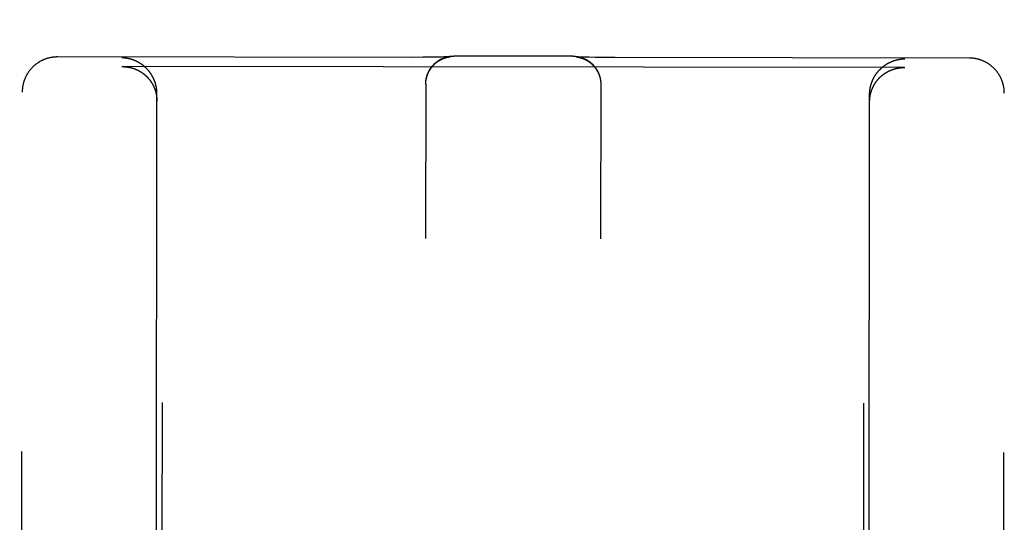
# Model space of a CAD drawing. Header units: inches. Extents: x 0 to 286, y 0 to 185.
# Tile 10 of 72: x 107.546 to 108.423, y 54.099 to 54.547. Entities that reach past the tile are written whole.
import ezdxf

# ---------------------------------------------------------------- set-up
doc = ezdxf.new("R2010")
doc.units = ezdxf.units.IN
doc.header["$LTSCALE"] = 15.75
doc.header["$MEASUREMENT"] = 0
doc.linetypes.add('HIDDEN', pattern=[0.2, 0.1, -0.1])
doc.layers.add('02___PRT_ALL_AXES', color=7, linetype='CONTINUOUS')
doc.layers.add('DEFAULT_2', color=8, linetype='HIDDEN')

msp = doc.modelspace()

# ---------------------------------------------------------------- linework, layer by layer
at = {"layer": '02___PRT_ALL_AXES', "color": 8, "linetype": 'HIDDEN'}
for p, q in [((107.71752, 92.00572), (107.67173, 53.50575)), ((108.34252, 92.00498), (108.29673, 53.50501))]:
    msp.add_line(p, q, dxfattribs=at)
at = {"layer": 'DEFAULT_2', "color": 8, "linetype": 'HIDDEN'}
for p, q in [((107.89453, 54.51327), (107.57918, 54.51361)), ((107.90483, 54.51332), (107.89453, 54.51327)), ((107.91254, 54.5134), (107.90483, 54.51332)), ((107.91792, 54.51348), (107.91254, 54.5134)), ((107.92138, 54.51354), (107.91792, 54.51348)), ((107.9237, 54.5136), (107.92138, 54.51354)), ((107.92536, 54.51365), (107.9237, 54.5136)), ((107.92663, 54.51369), (107.92536, 54.51365)), ((107.92743, 54.51372), (107.92663, 54.51369)), ((107.92686, 54.51342), (107.92705, 54.51346)), ((107.92705, 54.51346), (107.92723, 54.5135)), ((107.92723, 54.5135), (107.92741, 54.51354)), ((107.92741, 54.51354), (107.92757, 54.51357)), ((107.92805, 54.51374), (107.92743, 54.51372)), ((107.92757, 54.51357), (107.92773, 54.5136)), ((107.92773, 54.5136), (107.92787, 54.51362)), ((107.92787, 54.51362), (107.92801, 54.51365)), ((107.92801, 54.51365), (107.92815, 54.51367)), ((107.92843, 54.51376), (107.92805, 54.51374)), ((107.92815, 54.51367), (107.92827, 54.51369)), ((107.92827, 54.51369), (107.92839, 54.51371)), ((107.92839, 54.51371), (107.92851, 54.51372)), ((107.92874, 54.51378), (107.92843, 54.51376)), ((107.92851, 54.51372), (107.92862, 54.51374)), ((107.92862, 54.51374), (107.92872, 54.51375)), ((107.92872, 54.51375), (107.92882, 54.51376)), ((107.92897, 54.51379), (107.92874, 54.51378)), ((107.92882, 54.51376), (107.92891, 54.51377)), ((107.92891, 54.51377), (107.92899, 54.51378)), ((107.9291, 54.5138), (107.92897, 54.51379)), ((107.92899, 54.51378), (107.92906, 54.51379)), ((107.92919, 54.51381), (107.9291, 54.5138)), ((107.92917, 54.5138), (107.9292, 54.51381)), ((107.92925, 54.51381), (107.92919, 54.51381)), ((107.92922, 54.51381), (107.92923, 54.51381)), ((107.92926, 54.51381), (107.92926, 54.51381)), ((107.92927, 54.51381), (107.92926, 54.51381)), ((108.03843, 54.51432), (107.93231, 54.51444)), ((108.04161, 54.51368), (108.0416, 54.51368)), ((108.0416, 54.51368), (108.0416, 54.51368)), ((108.04162, 54.51368), (108.04163, 54.51368)), ((108.04166, 54.51367), (108.04164, 54.51368)), ((108.04165, 54.51367), (108.04167, 54.51367)), ((108.04175, 54.51367), (108.04168, 54.51367)), ((108.0417, 54.51367), (108.04176, 54.51366)), ((108.04188, 54.51366), (108.04175, 54.51367)), ((108.04176, 54.51366), (108.04182, 54.51366)), ((108.04182, 54.51366), (108.0419, 54.51365)), ((108.04207, 54.51365), (108.04188, 54.51366)), ((108.0419, 54.51365), (108.04199, 54.51364)), ((108.04199, 54.51364), (108.04208, 54.51362)), ((108.04241, 54.51363), (108.04207, 54.51365)), ((108.04208, 54.51362), (108.04218, 54.51361)), ((108.04218, 54.51361), (108.04228, 54.5136)), ((108.04228, 54.5136), (108.04239, 54.51358)), ((108.04239, 54.51358), (108.04251, 54.51356)), ((108.04287, 54.51361), (108.04241, 54.51363)), ((108.04251, 54.51356), (108.04263, 54.51354)), ((108.04263, 54.51354), (108.04276, 54.51352)), ((108.04276, 54.51352), (108.0429, 54.5135)), ((108.04348, 54.51358), (108.04287, 54.51361)), ((108.0429, 54.5135), (108.04304, 54.51348)), ((108.04304, 54.51348), (108.04319, 54.51345)), ((108.04319, 54.51345), (108.04335, 54.51342)), ((108.04335, 54.51342), (108.04352, 54.51339)), ((108.04426, 54.51355), (108.04348, 54.51358)), ((108.04352, 54.51339), (108.04369, 54.51335)), ((108.04369, 54.51335), (108.04388, 54.51331)), ((108.04544, 54.5135), (108.04426, 54.51355)), ((108.04711, 54.51345), (108.04544, 54.5135)), ((108.04942, 54.51339), (108.04711, 54.51345)), ((108.05288, 54.51332), (108.04942, 54.51339)), ((108.05826, 54.51323), (108.05288, 54.51332)), ((108.06598, 54.51313), (108.05826, 54.51323)), ((108.0763, 54.51305), (108.06598, 54.51313)), ((108.39168, 54.51265), (108.0763, 54.51305)), ((107.63667, 54.50501), (107.63722, 54.50501)), ((108.33363, 54.50418), (107.63722, 54.50501)), ((108.33363, 54.50418), (108.33417, 54.50418)), ((107.9074, 54.48947), (107.90724, 54.3517)), ((107.9074, 54.48911), (107.90741, 54.48984)), ((107.90741, 54.48982), (107.90743, 54.49059)), ((107.90741, 54.48945), (107.90741, 54.49022)), ((107.90743, 54.4902), (107.90745, 54.49096)), ((108.0634, 54.48929), (108.06324, 54.35151)), ((108.06334, 54.49113), (108.06336, 54.49039)), ((108.06336, 54.49076), (108.06338, 54.49001)), ((108.06338, 54.49039), (108.06339, 54.48964)), ((108.06339, 54.49003), (108.0634, 54.48927)), ((108.0634, 54.48966), (108.0634, 54.48892)), ((107.54564, 52.58704), (107.54789, 54.48231)), ((107.66673, 53.50581), (107.66789, 54.48099)), ((108.30173, 53.50505), (108.30289, 54.48023)), ((108.42064, 52.586), (108.42289, 54.48127))]:
    msp.add_line(p, q, dxfattribs=at)
for points in [[(107.57918, 54.51361), (107.57885, 54.51361), (107.57849, 54.51361), (107.57813, 54.5136), (107.57776, 54.51358), (107.5774, 54.51357), (107.57704, 54.51354), (107.57668, 54.51352), (107.57631, 54.51349), (107.57594, 54.51345), (107.57557, 54.51341), (107.5752, 54.51336), (107.57483, 54.51331), (107.57446, 54.51326), (107.57408, 54.5132), (107.5737, 54.51314), (107.57332, 54.51307), (107.57294, 54.51299), (107.57255, 54.51291), (107.57216, 54.51282), (107.57176, 54.51273), (107.57136, 54.51263), (107.57095, 54.51252), (107.57055, 54.5124), (107.57014, 54.51228), (107.56972, 54.51216), (107.56931, 54.51202), (107.5689, 54.51188), (107.56848, 54.51173), (107.56807, 54.51158), (107.56766, 54.51142), (107.56725, 54.51126), (107.56684, 54.51108), (107.56644, 54.51091), (107.56604, 54.51073), (107.56564, 54.51054), (107.56524, 54.51034), (107.56485, 54.51014), (107.56446, 54.50994), (107.56407, 54.50973), (107.56369, 54.50951), (107.56331, 54.50929), (107.56293, 54.50907), (107.56256, 54.50883), (107.56218, 54.5086), (107.56181, 54.50835), (107.56145, 54.50811), (107.56109, 54.50785), (107.56073, 54.50759), (107.56037, 54.50733), (107.56002, 54.50706), (107.55967, 54.50679), (107.55933, 54.50651), (107.55899, 54.50623), (107.55866, 54.50594), (107.55832, 54.50564), (107.558, 54.50535), (107.55767, 54.50504), (107.55735, 54.50474), (107.55704, 54.50443), (107.55673, 54.50411), (107.55642, 54.50379), (107.55612, 54.50346), (107.55582, 54.50313), (107.55553, 54.5028), (107.55524, 54.50246), (107.55496, 54.50212), (107.55468, 54.50177), (107.5544, 54.50142), (107.55414, 54.50107), (107.55387, 54.50071), (107.55361, 54.50035), (107.55336, 54.49998), (107.55311, 54.49961), (107.55287, 54.49924), (107.55263, 54.49886), (107.5524, 54.49848), (107.55217, 54.4981), (107.55195, 54.49771), (107.55173, 54.49732), (107.55152, 54.49693), (107.55131, 54.49653), (107.55111, 54.49613), (107.55092, 54.49573), (107.55073, 54.49532), (107.55055, 54.49491), (107.55037, 54.4945), (107.5502, 54.49409), (107.55004, 54.49367), (107.54988, 54.49326), (107.54972, 54.49284), (107.54957, 54.49241), (107.54943, 54.49199), (107.5493, 54.49156), (107.54917, 54.49113), (107.54905, 54.4907), (107.54893, 54.49027), (107.54882, 54.48984), (107.54871, 54.4894), (107.54861, 54.48896), (107.54852, 54.48852), (107.54844, 54.48808), (107.54836, 54.48764), (107.54828, 54.4872), (107.54822, 54.48676), (107.54815, 54.48631), (107.5481, 54.48587), (107.54805, 54.48542), (107.54801, 54.48497), (107.54797, 54.48452), (107.54795, 54.48408), (107.54792, 54.48363), (107.54791, 54.48318), (107.5479, 54.48273), (107.54789, 54.48231)], [(107.64122, 54.5124), (107.64103, 54.51243), (107.64085, 54.51246), (107.64067, 54.51249), (107.64048, 54.51251), (107.6403, 54.51254), (107.64012, 54.51256), (107.63994, 54.51259), (107.63975, 54.51261), (107.63957, 54.51263), (107.63939, 54.51265), (107.63921, 54.51267), (107.63903, 54.51268), (107.63884, 54.5127), (107.63866, 54.51272), (107.63848, 54.51273), (107.6383, 54.51274), (107.63812, 54.51276), (107.63794, 54.51277), (107.63776, 54.51278), (107.63758, 54.51279), (107.6374, 54.51279), (107.63722, 54.5128), (107.63704, 54.51281), (107.63686, 54.51281), (107.63668, 54.51282)], [(107.90745, 54.49057), (107.90747, 54.49133), (107.90751, 54.4917), (107.90754, 54.49207), (107.90758, 54.49243), (107.90763, 54.4928), (107.90768, 54.49317), (107.90774, 54.49353), (107.9078, 54.4939), (107.90787, 54.49426), (107.90794, 54.49461), (107.90802, 54.49497), (107.9081, 54.49532), (107.90819, 54.49568), (107.90829, 54.49604), (107.90839, 54.49639), (107.90849, 54.49674), (107.9086, 54.49708), (107.90871, 54.49742), (107.90883, 54.49776), (107.90895, 54.49811), (107.90908, 54.49845), (107.90922, 54.4988), (107.90935, 54.49912), (107.90949, 54.49945), (107.90964, 54.49977), (107.90979, 54.5001), (107.90995, 54.50043), (107.91011, 54.50075), (107.91028, 54.50108), (107.91045, 54.50141), (107.91063, 54.50172), (107.9108, 54.50203), (107.91099, 54.50235), (107.91118, 54.50266), (107.91138, 54.50297), (107.91158, 54.50327), (107.91178, 54.50358), (107.91199, 54.50388), (107.9122, 54.50417), (107.91241, 54.50445), (107.91263, 54.50474), (107.91286, 54.50503), (107.91309, 54.50532), (107.91333, 54.5056), (107.91356, 54.50587), (107.91379, 54.50613), (107.91403, 54.5064), (107.91428, 54.50666), (107.91453, 54.50692), (107.91479, 54.50718), (107.91505, 54.50744), (107.91531, 54.50769), (107.91557, 54.50793), (107.91583, 54.50816), (107.91611, 54.5084), (107.91638, 54.50863), (107.91667, 54.50887), (107.91695, 54.5091), (107.91724, 54.50932), (107.91753, 54.50954), (107.91783, 54.50975), (107.91813, 54.50996), (107.91843, 54.51017), (107.91873, 54.51037), (107.91904, 54.51057), (107.91936, 54.51077), (107.91967, 54.51096), (107.91998, 54.51114), (107.9203, 54.51132), (107.92062, 54.51149), (107.92094, 54.51166), (107.92127, 54.51183), (107.92161, 54.51199), (107.92194, 54.51215), (107.92227, 54.5123), (107.9226, 54.51244), (107.92294, 54.51258), (107.92328, 54.51272), (107.92362, 54.51285), (107.92397, 54.51298), (107.92432, 54.5131), (107.92466, 54.51321), (107.92501, 54.51332), (107.92536, 54.51343), (107.92572, 54.51353), (107.92608, 54.51363), (107.92643, 54.51372), (107.92679, 54.5138), (107.92715, 54.51388), (107.92751, 54.51396), (107.92787, 54.51403), (107.92824, 54.51409), (107.92861, 54.51415), (107.92897, 54.51421), (107.92934, 54.51425), (107.92971, 54.5143), (107.93008, 54.51433), (107.93045, 54.51437), (107.93082, 54.51439), (107.93119, 54.51441), (107.93156, 54.51443), (107.93194, 54.51444), (107.93231, 54.51444)], [(107.90747, 54.49094), (107.9075, 54.49132), (107.90754, 54.49169), (107.90758, 54.49206), (107.90763, 54.49243), (107.90768, 54.4928), (107.90774, 54.49317), (107.9078, 54.49353), (107.90787, 54.4939), (107.90795, 54.49427), (107.90803, 54.49463), (107.90811, 54.495), (107.9082, 54.49536), (107.9083, 54.49572), (107.9084, 54.49608), (107.90851, 54.49643), (107.90862, 54.49679), (107.90874, 54.49715), (107.90886, 54.4975), (107.90899, 54.49785), (107.90913, 54.4982), (107.90926, 54.49854), (107.90941, 54.49889), (107.90956, 54.49923), (107.90971, 54.49957), (107.90987, 54.49991), (107.91004, 54.50024), (107.9102, 54.50057), (107.91038, 54.5009), (107.91056, 54.50123), (107.91074, 54.50156), (107.91093, 54.50188), (107.91112, 54.5022), (107.91132, 54.50251), (107.91152, 54.50283), (107.91173, 54.50314), (107.91194, 54.50344), (107.91216, 54.50374), (107.91238, 54.50404), (107.91261, 54.50434), (107.91284, 54.50463), (107.91307, 54.50492), (107.91331, 54.50521), (107.91355, 54.50549), (107.9138, 54.50577), (107.91405, 54.50605), (107.9143, 54.50632), (107.91456, 54.50658), (107.91482, 54.50684), (107.91509, 54.5071), (107.91535, 54.50736), (107.91563, 54.50761), (107.9159, 54.50785), (107.91618, 54.50809), (107.91646, 54.50833), (107.91675, 54.50856), (107.91704, 54.50879), (107.91733, 54.50901), (107.91762, 54.50923), (107.91792, 54.50944), (107.91821, 54.50965), (107.9185, 54.50985), (107.9188, 54.51004), (107.91909, 54.51022), (107.91937, 54.5104), (107.91965, 54.51057), (107.91993, 54.51073), (107.9202, 54.51089), (107.92047, 54.51103), (107.92073, 54.51117), (107.92098, 54.5113), (107.92123, 54.51143), (107.92147, 54.51155), (107.92171, 54.51166), (107.92195, 54.51177), (107.92218, 54.51188), (107.92241, 54.51197), (107.92263, 54.51207), (107.92284, 54.51216), (107.92306, 54.51225), (107.92327, 54.51233), (107.92347, 54.51241), (107.92367, 54.51248), (107.92386, 54.51255), (107.92404, 54.51262), (107.92423, 54.51268), (107.9244, 54.51274), (107.92458, 54.5128), (107.92474, 54.51285), (107.92491, 54.5129), (107.92507, 54.51295), (107.92522, 54.513), (107.92538, 54.51304), (107.92552, 54.51309), (107.92567, 54.51313), (107.92581, 54.51316), (107.92594, 54.5132), (107.92607, 54.51323), (107.9262, 54.51327), (107.92632, 54.5133), (107.92643, 54.51332), (107.92654, 54.51335), (107.92665, 54.51338), (107.92676, 54.5134), (107.92686, 54.51342)], [(107.92906, 54.51379), (107.92912, 54.5138), (107.92915, 54.5138)], [(108.03843, 54.51432), (108.0388, 54.51431), (108.03917, 54.5143), (108.03954, 54.51429), (108.03991, 54.51427), (108.04028, 54.51425), (108.04064, 54.51421), (108.04101, 54.51418), (108.04138, 54.51414), (108.04174, 54.51409), (108.04211, 54.51404), (108.04247, 54.51398), (108.04283, 54.51392), (108.04319, 54.51385), (108.04355, 54.51378), (108.0439, 54.5137), (108.04426, 54.51362), (108.04461, 54.51353), (108.04496, 54.51344), (108.04532, 54.51334), (108.04567, 54.51324), (108.04601, 54.51313), (108.04635, 54.51302), (108.0467, 54.5129), (108.04704, 54.51278), (108.04738, 54.51265), (108.04772, 54.51252), (108.04805, 54.51238), (108.04838, 54.51224), (108.04872, 54.51209), (108.04905, 54.51194), (108.04937, 54.51178), (108.04969, 54.51162), (108.05001, 54.51146), (108.05033, 54.51129), (108.05065, 54.51111), (108.05096, 54.51093), (108.05127, 54.51075), (108.05157, 54.51056), (108.05188, 54.51037), (108.05218, 54.51018), (108.05248, 54.50998), (108.05278, 54.50977), (108.05307, 54.50956), (108.05336, 54.50935), (108.05364, 54.50914), (108.05392, 54.50892), (108.0542, 54.50869), (108.05448, 54.50846), (108.05476, 54.50823), (108.05503, 54.50799), (108.05529, 54.50775), (108.05555, 54.50751), (108.0558, 54.50727), (108.05606, 54.50701), (108.05632, 54.50676), (108.05657, 54.50649), (108.05681, 54.50623), (108.05705, 54.50596), (108.05729, 54.50569), (108.05752, 54.50542), (108.05776, 54.50514), (108.05799, 54.50486), (108.05821, 54.50457), (108.05842, 54.50429), (108.05864, 54.50399), (108.05885, 54.5037), (108.05906, 54.5034), (108.05926, 54.5031), (108.05946, 54.5028), (108.05965, 54.50249), (108.05984, 54.50218), (108.06003, 54.50186), (108.06021, 54.50155), (108.06038, 54.50123), (108.06055, 54.50091), (108.06072, 54.50059), (108.06088, 54.50026), (108.06104, 54.49993), (108.06119, 54.4996), (108.06133, 54.49927), (108.06148, 54.49894), (108.06161, 54.4986), (108.06175, 54.49826), (108.06188, 54.49791), (108.062, 54.49757), (108.06212, 54.49723), (108.06223, 54.49688), (108.06234, 54.49653), (108.06244, 54.49618), (108.06254, 54.49583), (108.06263, 54.49548), (108.06272, 54.49512), (108.0628, 54.49477), (108.06288, 54.49441), (108.06295, 54.49404), (108.06302, 54.49368), (108.06308, 54.49332), (108.06314, 54.49296), (108.06319, 54.4926), (108.06323, 54.49223), (108.06327, 54.49186), (108.06331, 54.4915), (108.06334, 54.49113)], [(108.04388, 54.51331), (108.04408, 54.51327), (108.04418, 54.51324), (108.04429, 54.51322), (108.0444, 54.51319), (108.04452, 54.51316), (108.04464, 54.51313), (108.04476, 54.5131), (108.04489, 54.51307), (108.04502, 54.51303), (108.04516, 54.51299), (108.0453, 54.51295), (108.04545, 54.51291), (108.0456, 54.51287), (108.04576, 54.51282), (108.04592, 54.51277), (108.04608, 54.51272), (108.04625, 54.51267), (108.04642, 54.51261), (108.0466, 54.51255), (108.04678, 54.51249), (108.04696, 54.51242), (108.04716, 54.51235), (108.04735, 54.51228), (108.04755, 54.5122), (108.04776, 54.51212), (108.04797, 54.51203), (108.04819, 54.51194), (108.04841, 54.51184), (108.04864, 54.51174), (108.04887, 54.51164), (108.0491, 54.51153), (108.04934, 54.51142), (108.04959, 54.5113), (108.04983, 54.51117), (108.05009, 54.51104), (108.05035, 54.5109), (108.05061, 54.51076), (108.05088, 54.5106), (108.05116, 54.51044), (108.05144, 54.51027), (108.05172, 54.5101), (108.05201, 54.50991), (108.05231, 54.50972), (108.0526, 54.50952), (108.05289, 54.50931), (108.05319, 54.5091), (108.05348, 54.50888), (108.05377, 54.50866), (108.05406, 54.50843), (108.05435, 54.5082), (108.05463, 54.50796), (108.05491, 54.50772), (108.05519, 54.50747), (108.05546, 54.50722), (108.05573, 54.50697), (108.05599, 54.50671), (108.05626, 54.50645), (108.05651, 54.50618), (108.05677, 54.50591), (108.05702, 54.50563), (108.05727, 54.50535), (108.05751, 54.50507), (108.05775, 54.50478), (108.05798, 54.50449), (108.05821, 54.5042), (108.05844, 54.5039), (108.05866, 54.5036), (108.05887, 54.5033), (108.05909, 54.50299), (108.05929, 54.50268), (108.0595, 54.50236), (108.0597, 54.50205), (108.05989, 54.50173), (108.06008, 54.50141), (108.06026, 54.50108), (108.06044, 54.50075), (108.06061, 54.50042), (108.06078, 54.50009), (108.06095, 54.49975), (108.06111, 54.49941), (108.06126, 54.49907), (108.06141, 54.49873), (108.06155, 54.49838), (108.06169, 54.49804), (108.06183, 54.49769), (108.06195, 54.49733), (108.06208, 54.49698), (108.06219, 54.49663), (108.06231, 54.49627), (108.06241, 54.49591), (108.06252, 54.49555), (108.06261, 54.49519), (108.0627, 54.49483), (108.06279, 54.49446), (108.06287, 54.49409), (108.06294, 54.49373), (108.06301, 54.49336), (108.06307, 54.49299), (108.06313, 54.49262), (108.06318, 54.49225), (108.06323, 54.49188), (108.06327, 54.49151), (108.06331, 54.49113), (108.06334, 54.49076)], [(108.42289, 54.48127), (108.42289, 54.48169), (108.42288, 54.48214), (108.42287, 54.48259), (108.42285, 54.48304), (108.42282, 54.48349), (108.42278, 54.48393), (108.42274, 54.48438), (108.4227, 54.48483), (108.42264, 54.48527), (108.42258, 54.48572), (108.42252, 54.48616), (108.42244, 54.4866), (108.42237, 54.48704), (108.42228, 54.48748), (108.42219, 54.48792), (108.42209, 54.48836), (108.42199, 54.48879), (108.42188, 54.48923), (108.42176, 54.48966), (108.42164, 54.49009), (108.42151, 54.49052), (108.42138, 54.49095), (108.42124, 54.49137), (108.42109, 54.4918), (108.42094, 54.49222), (108.42078, 54.49264), (108.42062, 54.49305), (108.42045, 54.49346), (108.42027, 54.49388), (108.42009, 54.49428), (108.4199, 54.49469), (108.41971, 54.49509), (108.41951, 54.49549), (108.41931, 54.49589), (108.4191, 54.49628), (108.41888, 54.49667), (108.41866, 54.49706), (108.41843, 54.49744), (108.4182, 54.49782), (108.41796, 54.4982), (108.41772, 54.49858), (108.41747, 54.49895), (108.41722, 54.49931), (108.41696, 54.49967), (108.4167, 54.50003), (108.41643, 54.50039), (108.41616, 54.50074), (108.41588, 54.50109), (108.4156, 54.50143), (108.41531, 54.50177), (108.41502, 54.5021), (108.41473, 54.50243), (108.41443, 54.50276), (108.41412, 54.50308), (108.41381, 54.5034), (108.4135, 54.50371), (108.41318, 54.50402), (108.41286, 54.50432), (108.41253, 54.50462), (108.4122, 54.50491), (108.41186, 54.5052), (108.41152, 54.50549), (108.41118, 54.50577), (108.41083, 54.50604), (108.41048, 54.50631), (108.41013, 54.50658), (108.40977, 54.50684), (108.40941, 54.50709), (108.40905, 54.50734), (108.40868, 54.50758), (108.40831, 54.50782), (108.40793, 54.50805), (108.40756, 54.50828), (108.40718, 54.5085), (108.40679, 54.50872), (108.4064, 54.50893), (108.40602, 54.50914), (108.40562, 54.50934), (108.40523, 54.50953), (108.40483, 54.50972), (108.40443, 54.5099), (108.40403, 54.51008), (108.40363, 54.51025), (108.40322, 54.51042), (108.40281, 54.51058), (108.40239, 54.51074), (108.40197, 54.51089), (108.40155, 54.51103), (108.40113, 54.51117), (108.40071, 54.5113), (108.4003, 54.51142), (108.39989, 54.51154), (108.39949, 54.51165), (108.39909, 54.51175), (108.39869, 54.51184), (108.3983, 54.51193), (108.39792, 54.51201), (108.39753, 54.51209), (108.39715, 54.51216), (108.39678, 54.51222), (108.3964, 54.51228), (108.39603, 54.51234), (108.39565, 54.51239), (108.39528, 54.51243), (108.39491, 54.51248), (108.39455, 54.51251), (108.39418, 54.51254), (108.39382, 54.51257), (108.39346, 54.5126), (108.39309, 54.51261), (108.39273, 54.51263), (108.39237, 54.51264), (108.39201, 54.51265), (108.39168, 54.51265)], [(107.63722, 54.50501), (107.63739, 54.50501), (107.63757, 54.50501), (107.63775, 54.50501), (107.63793, 54.505), (107.63811, 54.505), (107.63829, 54.50499), (107.63847, 54.50498), (107.63865, 54.50498), (107.63883, 54.50497), (107.63902, 54.50496), (107.6392, 54.50495), (107.63938, 54.50493), (107.63956, 54.50492), (107.63974, 54.5049), (107.63993, 54.50489), (107.64011, 54.50487), (107.64029, 54.50485), (107.64048, 54.50484), (107.64066, 54.50482), (107.64084, 54.50479), (107.64102, 54.50477), (107.64121, 54.50475), (107.64139, 54.50472), (107.64158, 54.5047), (107.64176, 54.50467), (107.64194, 54.50464), (107.64213, 54.50462), (107.64231, 54.50459), (107.64249, 54.50455), (107.64268, 54.50452), (107.64286, 54.50449), (107.64304, 54.50445), (107.64323, 54.50442), (107.64341, 54.50438), (107.6436, 54.50434), (107.64378, 54.5043), (107.64396, 54.50426), (107.64415, 54.50422), (107.64433, 54.50418), (107.64451, 54.50413), (107.6447, 54.50409), (107.64488, 54.50404), (107.64506, 54.50399), (107.64525, 54.50395), (107.64543, 54.5039), (107.64561, 54.50384), (107.6458, 54.50379), (107.64598, 54.50374), (107.64616, 54.50368), (107.64635, 54.50363), (107.64653, 54.50357), (107.64671, 54.50351), (107.64689, 54.50345), (107.64708, 54.50339), (107.64726, 54.50333), (107.64744, 54.50327), (107.64762, 54.5032), (107.6478, 54.50314), (107.64798, 54.50307), (107.64816, 54.503), (107.64835, 54.50293), (107.64853, 54.50286), (107.64871, 54.50279), (107.64889, 54.50272), (107.64907, 54.50264), (107.64925, 54.50257), (107.64943, 54.50249), (107.6496, 54.50241), (107.64978, 54.50233), (107.64996, 54.50225), (107.65014, 54.50217), (107.65032, 54.50209), (107.6505, 54.50201), (107.65067, 54.50192), (107.65085, 54.50183), (107.65103, 54.50175), (107.6512, 54.50166), (107.65138, 54.50157), (107.65156, 54.50147), (107.65173, 54.50138), (107.65191, 54.50129), (107.65208, 54.50119), (107.65226, 54.50109), (107.65243, 54.501), (107.6526, 54.5009), (107.65278, 54.5008), (107.65295, 54.50069), (107.65312, 54.50059), (107.65329, 54.50049), (107.65347, 54.50038), (107.65364, 54.50027), (107.65381, 54.50016), (107.65398, 54.50005), (107.65415, 54.49994), (107.65432, 54.49983), (107.65449, 54.49972), (107.65465, 54.4996), (107.65482, 54.49949), (107.65499, 54.49937), (107.65516, 54.49925), (107.65532, 54.49913), (107.65549, 54.49901), (107.65565, 54.49888), (107.65582, 54.49876), (107.65598, 54.49863), (107.65615, 54.49851), (107.65631, 54.49838), (107.65647, 54.49825), (107.65663, 54.49812), (107.6568, 54.49798), (107.65696, 54.49785), (107.65712, 54.49772), (107.65728, 54.49758), (107.65744, 54.49744), (107.65759, 54.4973), (107.65775, 54.49716), (107.65791, 54.49702), (107.65806, 54.49688), (107.65822, 54.49673), (107.65837, 54.49658), (107.65853, 54.49644), (107.65868, 54.49629), (107.65884, 54.49614), (107.65899, 54.49599), (107.65914, 54.49583), (107.65929, 54.49568), (107.65944, 54.49552), (107.65959, 54.49536), (107.65974, 54.49521), (107.65988, 54.49505), (107.66003, 54.49488), (107.66018, 54.49472), (107.66032, 54.49456), (107.66046, 54.49439), (107.66061, 54.49422), (107.66075, 54.49405), (107.66089, 54.49388), (107.66103, 54.49371), (107.66117, 54.49354), (107.66131, 54.49336), (107.66145, 54.49319), (107.66159, 54.49301), (107.66172, 54.49283), (107.66186, 54.49265), (107.66199, 54.49247), (107.66212, 54.49228), (107.66226, 54.4921), (107.66239, 54.49191), (107.66252, 54.49172), (107.66265, 54.49153), (107.66277, 54.49134), (107.6629, 54.49115), (107.66303, 54.49095), (107.66315, 54.49076), (107.66327, 54.49056), (107.6634, 54.49036), (107.66352, 54.49016), (107.66364, 54.48996), (107.66375, 54.48976), (107.66387, 54.48955), (107.66399, 54.48935), (107.6641, 54.48914), (107.66422, 54.48893), (107.66433, 54.48872), (107.66444, 54.48851), (107.66455, 54.48829), (107.66466, 54.48808), (107.66477, 54.48786), (107.66487, 54.48764), (107.66498, 54.48742), (107.66508, 54.4872), (107.66518, 54.48698), (107.66528, 54.48675), (107.66538, 54.48652), (107.66547, 54.4863), (107.66557, 54.48607), (107.66566, 54.48584), (107.66576, 54.4856), (107.66585, 54.48537), (107.66594, 54.48513), (107.66602, 54.4849), (107.66611, 54.48466), (107.66619, 54.48442), (107.66628, 54.48418), (107.66636, 54.48393), (107.66643, 54.48369), (107.66651, 54.48344), (107.66659, 54.48319), (107.66666, 54.48295), (107.66673, 54.48269), (107.6668, 54.48244), (107.66687, 54.48219), (107.66693, 54.48193), (107.667, 54.48168), (107.66706, 54.48142), (107.66712, 54.48116), (107.66718, 54.4809), (107.66723, 54.48064), (107.66729, 54.48037)], [(107.66789, 54.48099), (107.66789, 54.48128), (107.66789, 54.48157), (107.66788, 54.48185), (107.66787, 54.48214), (107.66786, 54.48242), (107.66785, 54.48271), (107.66783, 54.48299), (107.66781, 54.48327), (107.66779, 54.48356), (107.66777, 54.48384), (107.66774, 54.48412), (107.66771, 54.48439), (107.66768, 54.48467), (107.66765, 54.48495), (107.66761, 54.48522), (107.66757, 54.4855), (107.66753, 54.48577), (107.66749, 54.48604), (107.66744, 54.48631), (107.6674, 54.48658), (107.66735, 54.48685), (107.6673, 54.48711), (107.66724, 54.48738), (107.66719, 54.48764), (107.66713, 54.48791), (107.66707, 54.48817), (107.66701, 54.48843), (107.66694, 54.48869), (107.66688, 54.48894), (107.66681, 54.4892), (107.66674, 54.48945), (107.66667, 54.48971), (107.66659, 54.48996), (107.66652, 54.49021), (107.66644, 54.49046), (107.66636, 54.49071), (107.66628, 54.49095), (107.6662, 54.4912), (107.66612, 54.49144), (107.66603, 54.49168), (107.66594, 54.49192), (107.66585, 54.49216), (107.66576, 54.4924), (107.66567, 54.49263), (107.66558, 54.49287), (107.66548, 54.4931), (107.66539, 54.49333), (107.66529, 54.49356), (107.66519, 54.49379), (107.66509, 54.49402), (107.66498, 54.49424), (107.66488, 54.49447), (107.66477, 54.49469), (107.66467, 54.49491), (107.66456, 54.49513), (107.66445, 54.49535), (107.66434, 54.49556), (107.66423, 54.49578), (107.66411, 54.49599), (107.664, 54.4962), (107.66388, 54.49641), (107.66376, 54.49662), (107.66364, 54.49683), (107.66352, 54.49704), (107.6634, 54.49724), (107.66328, 54.49744), (107.66316, 54.49764), (107.66303, 54.49784), (107.66291, 54.49804), (107.66278, 54.49824), (107.66265, 54.49844), (107.66252, 54.49863), (107.66239, 54.49882), (107.66226, 54.49901), (107.66213, 54.4992), (107.662, 54.49939), (107.66186, 54.49958), (107.66173, 54.49976), (107.66159, 54.49995), (107.66146, 54.50013), (107.66132, 54.50031), (107.66118, 54.50049), (107.66104, 54.50067), (107.6609, 54.50085), (107.66076, 54.50102), (107.66062, 54.5012), (107.66047, 54.50137), (107.66033, 54.50154), (107.66018, 54.50171), (107.66004, 54.50188), (107.65989, 54.50204), (107.65974, 54.50221), (107.6596, 54.50237), (107.65945, 54.50254), (107.6593, 54.5027), (107.65915, 54.50286), (107.659, 54.50302), (107.65884, 54.50317), (107.65869, 54.50333), (107.65854, 54.50348), (107.65838, 54.50364), (107.65823, 54.50379), (107.65807, 54.50394), (107.65792, 54.50409), (107.65776, 54.50424), (107.6576, 54.50438), (107.65744, 54.50453), (107.65728, 54.50467), (107.65713, 54.50481), (107.65697, 54.50495), (107.6568, 54.50509), (107.65664, 54.50523), (107.65648, 54.50537), (107.65632, 54.5055), (107.65616, 54.50564), (107.65599, 54.50577), (107.65583, 54.5059), (107.65566, 54.50603), (107.6555, 54.50616), (107.65533, 54.50629), (107.65517, 54.50641), (107.655, 54.50654), (107.65483, 54.50666), (107.65466, 54.50678), (107.65449, 54.50691), (107.65433, 54.50702), (107.65416, 54.50714), (107.65399, 54.50726), (107.65382, 54.50738), (107.65365, 54.50749), (107.65347, 54.5076), (107.6533, 54.50772), (107.65313, 54.50783), (107.65296, 54.50794), (107.65279, 54.50804), (107.65261, 54.50815), (107.65244, 54.50826), (107.65226, 54.50836), (107.65209, 54.50846), (107.65192, 54.50856), (107.65174, 54.50866), (107.65157, 54.50876), (107.65139, 54.50886), (107.65121, 54.50896), (107.65104, 54.50905), (107.65086, 54.50915), (107.65068, 54.50924), (107.65051, 54.50933), (107.65033, 54.50942), (107.65015, 54.50951), (107.64997, 54.5096), (107.64979, 54.50969), (107.64961, 54.50977), (107.64943, 54.50986), (107.64925, 54.50994), (107.64908, 54.51002), (107.6489, 54.5101), (107.64872, 54.51018), (107.64853, 54.51026), (107.64835, 54.51034), (107.64817, 54.51041), (107.64799, 54.51049), (107.64781, 54.51056), (107.64763, 54.51063), (107.64745, 54.5107), (107.64727, 54.51077), (107.64708, 54.51084), (107.6469, 54.51091), (107.64672, 54.51097), (107.64654, 54.51104), (107.64635, 54.5111), (107.64617, 54.51116), (107.64599, 54.51122), (107.64581, 54.51128), (107.64562, 54.51134), (107.64544, 54.5114), (107.64526, 54.51146), (107.64507, 54.51151), (107.64489, 54.51157), (107.64471, 54.51162), (107.64452, 54.51167), (107.64434, 54.51172), (107.64416, 54.51177), (107.64397, 54.51182), (107.64379, 54.51186), (107.64361, 54.51191), (107.64342, 54.51195), (107.64324, 54.512), (107.64305, 54.51204), (107.64287, 54.51208), (107.64269, 54.51212), (107.6425, 54.51216), (107.64232, 54.5122), (107.64214, 54.51223), (107.64195, 54.51227), (107.64177, 54.5123), (107.64158, 54.51234), (107.6414, 54.51237), (107.64122, 54.5124)], [(108.30288, 54.47351), (108.30289, 54.4738), (108.30289, 54.47409), (108.3029, 54.47438), (108.30291, 54.47466), (108.30292, 54.47495), (108.30293, 54.47523), (108.30295, 54.47551), (108.30297, 54.4758), (108.30299, 54.47608), (108.30302, 54.47636), (108.30304, 54.47664), (108.30307, 54.47691), (108.30311, 54.47719), (108.30314, 54.47746), (108.30318, 54.47774), (108.30322, 54.47801), (108.30326, 54.47828), (108.3033, 54.47855), (108.30335, 54.47882), (108.30339, 54.47909), (108.30344, 54.47935), (108.3035, 54.47962), (108.30355, 54.47988), (108.30361, 54.48014), (108.30366, 54.4804), (108.30373, 54.48066), (108.30379, 54.48092), (108.30385, 54.48118), (108.30392, 54.48143), (108.30399, 54.48168), (108.30406, 54.48194), (108.30413, 54.48219), (108.3042, 54.48244), (108.30428, 54.48268), (108.30436, 54.48293), (108.30444, 54.48317), (108.30452, 54.48342), (108.3046, 54.48366), (108.30468, 54.4839), (108.30477, 54.48414), (108.30486, 54.48437), (108.30495, 54.48461), (108.30504, 54.48484), (108.30513, 54.48508), (108.30523, 54.48531), (108.30532, 54.48554), (108.30542, 54.48576), (108.30552, 54.48599), (108.30562, 54.48621), (108.30572, 54.48644), (108.30582, 54.48666), (108.30593, 54.48688), (108.30604, 54.4871), (108.30614, 54.48731), (108.30625, 54.48753), (108.30636, 54.48774), (108.30647, 54.48795), (108.30659, 54.48817), (108.3067, 54.48837), (108.30682, 54.48858), (108.30693, 54.48879), (108.30705, 54.48899), (108.30717, 54.4892), (108.30729, 54.4894), (108.30741, 54.4896), (108.30753, 54.4898), (108.30766, 54.48999), (108.30778, 54.49019), (108.30791, 54.49038), (108.30804, 54.49057), (108.30816, 54.49077), (108.30829, 54.49095), (108.30842, 54.49114), (108.30856, 54.49133), (108.30869, 54.49151), (108.30882, 54.4917), (108.30896, 54.49188), (108.30909, 54.49206), (108.30923, 54.49224), (108.30936, 54.49242), (108.3095, 54.49259), (108.30964, 54.49277), (108.30978, 54.49294), (108.30992, 54.49311), (108.31007, 54.49328), (108.31021, 54.49345), (108.31035, 54.49362), (108.3105, 54.49378), (108.31064, 54.49395), (108.31079, 54.49411), (108.31093, 54.49427), (108.31108, 54.49443), (108.31123, 54.49459), (108.31138, 54.49475), (108.31153, 54.4949), (108.31168, 54.49506), (108.31183, 54.49521), (108.31199, 54.49536), (108.31214, 54.49551), (108.31229, 54.49566), (108.31245, 54.49581), (108.3126, 54.49595), (108.31276, 54.4961), (108.31291, 54.49624), (108.31307, 54.49638), (108.31323, 54.49652), (108.31339, 54.49666), (108.31355, 54.4968), (108.31371, 54.49694), (108.31387, 54.49707), (108.31403, 54.4972), (108.31419, 54.49734), (108.31435, 54.49747), (108.31452, 54.4976), (108.31468, 54.49772), (108.31484, 54.49785), (108.31501, 54.49798), (108.31517, 54.4981), (108.31534, 54.49822), (108.3155, 54.49834), (108.31567, 54.49846), (108.31584, 54.49858), (108.31601, 54.4987), (108.31617, 54.49882), (108.31634, 54.49893), (108.31651, 54.49904), (108.31668, 54.49916), (108.31685, 54.49927), (108.31702, 54.49938), (108.31719, 54.49948), (108.31736, 54.49959), (108.31754, 54.4997), (108.31771, 54.4998), (108.31788, 54.4999), (108.31805, 54.5), (108.31823, 54.5001), (108.3184, 54.5002), (108.31858, 54.5003), (108.31875, 54.5004), (108.31893, 54.50049), (108.3191, 54.50059), (108.31928, 54.50068), (108.31945, 54.50077), (108.31963, 54.50086), (108.31981, 54.50095), (108.31998, 54.50104), (108.32016, 54.50112), (108.32034, 54.50121), (108.32052, 54.50129), (108.32069, 54.50138), (108.32087, 54.50146), (108.32105, 54.50154), (108.32123, 54.50162), (108.32141, 54.50169), (108.32159, 54.50177), (108.32177, 54.50184), (108.32195, 54.50192), (108.32213, 54.50199), (108.32231, 54.50206), (108.32249, 54.50213), (108.32267, 54.5022), (108.32285, 54.50227), (108.32304, 54.50233), (108.32322, 54.5024), (108.3234, 54.50246), (108.32358, 54.50253), (108.32376, 54.50259), (108.32394, 54.50265), (108.32413, 54.50271), (108.32431, 54.50276), (108.32449, 54.50282), (108.32468, 54.50288), (108.32486, 54.50293), (108.32504, 54.50298), (108.32522, 54.50304), (108.32541, 54.50309), (108.32559, 54.50314), (108.32577, 54.50318), (108.32596, 54.50323), (108.32614, 54.50328), (108.32633, 54.50332), (108.32651, 54.50337), (108.32669, 54.50341), (108.32688, 54.50345), (108.32706, 54.50349), (108.32724, 54.50353), (108.32743, 54.50357), (108.32761, 54.5036), (108.3278, 54.50364), (108.32798, 54.50367), (108.32816, 54.50371), (108.32835, 54.50374), (108.32853, 54.50377), (108.32871, 54.5038), (108.3289, 54.50383), (108.32908, 54.50385), (108.32927, 54.50388), (108.32945, 54.50391), (108.32963, 54.50393)], [(108.30289, 54.48023), (108.30289, 54.48052), (108.3029, 54.48081), (108.30291, 54.4811), (108.30291, 54.48138), (108.30293, 54.48167), (108.30294, 54.48195), (108.30296, 54.48224), (108.30298, 54.48252), (108.303, 54.4828), (108.30303, 54.48308), (108.30305, 54.48336), (108.30308, 54.48364), (108.30311, 54.48392), (108.30315, 54.48419), (108.30318, 54.48447), (108.30322, 54.48474), (108.30326, 54.48501), (108.30331, 54.48528), (108.30335, 54.48555), (108.3034, 54.48582), (108.30345, 54.48609), (108.3035, 54.48636), (108.30356, 54.48662), (108.30361, 54.48689), (108.30367, 54.48715), (108.30373, 54.48741), (108.3038, 54.48767), (108.30386, 54.48793), (108.30393, 54.48819), (108.30399, 54.48844), (108.30407, 54.4887), (108.30414, 54.48895), (108.30421, 54.4892), (108.30429, 54.48945), (108.30436, 54.4897), (108.30444, 54.48995), (108.30453, 54.49019), (108.30461, 54.49044), (108.30469, 54.49068), (108.30478, 54.49092), (108.30487, 54.49116), (108.30496, 54.4914), (108.30505, 54.49164), (108.30514, 54.49187), (108.30523, 54.49211), (108.30533, 54.49234), (108.30543, 54.49257), (108.30553, 54.4928), (108.30563, 54.49303), (108.30573, 54.49325), (108.30583, 54.49348), (108.30594, 54.4937), (108.30604, 54.49393), (108.30615, 54.49415), (108.30626, 54.49436), (108.30637, 54.49458), (108.30648, 54.4948), (108.30659, 54.49501), (108.30671, 54.49523), (108.30682, 54.49544), (108.30694, 54.49565), (108.30706, 54.49586), (108.30718, 54.49606), (108.3073, 54.49627), (108.30742, 54.49647), (108.30754, 54.49668), (108.30767, 54.49688), (108.30779, 54.49708), (108.30792, 54.49728), (108.30804, 54.49747), (108.30817, 54.49767), (108.3083, 54.49786), (108.30843, 54.49805), (108.30856, 54.49824), (108.3087, 54.49843), (108.30883, 54.49862), (108.30896, 54.49881), (108.3091, 54.49899), (108.30924, 54.49918), (108.30937, 54.49936), (108.30951, 54.49954), (108.30965, 54.49972), (108.30979, 54.4999), (108.30993, 54.50007), (108.31007, 54.50025), (108.31022, 54.50042), (108.31036, 54.5006), (108.3105, 54.50077), (108.31065, 54.50094), (108.3108, 54.5011), (108.31094, 54.50127), (108.31109, 54.50144), (108.31124, 54.5016), (108.31139, 54.50176), (108.31154, 54.50192), (108.31169, 54.50208), (108.31184, 54.50224), (108.31199, 54.5024), (108.31215, 54.50255), (108.3123, 54.50271), (108.31246, 54.50286), (108.31261, 54.50301), (108.31277, 54.50316), (108.31292, 54.50331), (108.31308, 54.50346), (108.31324, 54.5036), (108.3134, 54.50375), (108.31356, 54.50389), (108.31372, 54.50403), (108.31388, 54.50417), (108.31404, 54.50431), (108.3142, 54.50445), (108.31436, 54.50458), (108.31452, 54.50472), (108.31469, 54.50485), (108.31485, 54.50499), (108.31502, 54.50512), (108.31518, 54.50525), (108.31535, 54.50538), (108.31551, 54.5055), (108.31568, 54.50563), (108.31585, 54.50575), (108.31601, 54.50588), (108.31618, 54.506), (108.31635, 54.50612), (108.31652, 54.50624), (108.31669, 54.50636), (108.31686, 54.50647), (108.31703, 54.50659), (108.3172, 54.5067), (108.31737, 54.50681), (108.31755, 54.50693), (108.31772, 54.50704), (108.31789, 54.50714), (108.31806, 54.50725), (108.31824, 54.50736), (108.31841, 54.50746), (108.31858, 54.50757), (108.31876, 54.50767), (108.31893, 54.50777), (108.31911, 54.50787), (108.31929, 54.50797), (108.31946, 54.50807), (108.31964, 54.50816), (108.31981, 54.50826), (108.31999, 54.50835), (108.32017, 54.50844), (108.32035, 54.50854), (108.32052, 54.50863), (108.3207, 54.50871), (108.32088, 54.5088), (108.32106, 54.50889), (108.32124, 54.50897), (108.32142, 54.50906), (108.3216, 54.50914), (108.32178, 54.50922), (108.32196, 54.5093), (108.32214, 54.50938), (108.32232, 54.50946), (108.3225, 54.50953), (108.32268, 54.50961), (108.32286, 54.50968), (108.32304, 54.50976), (108.32323, 54.50983), (108.32341, 54.5099), (108.32359, 54.50997), (108.32377, 54.51003), (108.32395, 54.5101), (108.32414, 54.51017), (108.32432, 54.51023), (108.3245, 54.51029), (108.32468, 54.51036), (108.32487, 54.51042), (108.32505, 54.51048), (108.32523, 54.51053), (108.32542, 54.51059), (108.3256, 54.51065), (108.32578, 54.5107), (108.32597, 54.51076), (108.32615, 54.51081), (108.32633, 54.51086), (108.32652, 54.51091), (108.3267, 54.51096), (108.32689, 54.51101), (108.32707, 54.51105), (108.32725, 54.5111), (108.32744, 54.51114), (108.32762, 54.51118), (108.3278, 54.51123), (108.32799, 54.51127), (108.32817, 54.51131), (108.32836, 54.51134), (108.32854, 54.51138), (108.32872, 54.51142), (108.32891, 54.51145), (108.32909, 54.51149), (108.32927, 54.51152), (108.32946, 54.51155), (108.32964, 54.51158)], [(108.32963, 54.50393), (108.32982, 54.50395), (108.33, 54.50398), (108.33018, 54.504), (108.33037, 54.50402), (108.33055, 54.50403), (108.33073, 54.50405), (108.33091, 54.50407), (108.3311, 54.50408), (108.33128, 54.5041), (108.33146, 54.50411), (108.33164, 54.50412), (108.33183, 54.50413), (108.33201, 54.50414), (108.33219, 54.50415), (108.33237, 54.50416), (108.33255, 54.50417), (108.33273, 54.50417), (108.33291, 54.50417), (108.33309, 54.50418), (108.33327, 54.50418), (108.33345, 54.50418)], [(108.32964, 54.51158), (108.32983, 54.51161), (108.33001, 54.51164), (108.33019, 54.51167), (108.33037, 54.51169), (108.33056, 54.51172), (108.33074, 54.51174), (108.33092, 54.51176), (108.33111, 54.51179), (108.33129, 54.51181), (108.33147, 54.51183), (108.33165, 54.51184), (108.33183, 54.51186), (108.33202, 54.51188), (108.3322, 54.51189), (108.33238, 54.51191), (108.33256, 54.51192), (108.33274, 54.51193), (108.33292, 54.51194), (108.3331, 54.51195), (108.33328, 54.51196), (108.33346, 54.51197), (108.33364, 54.51197), (108.33382, 54.51198), (108.334, 54.51198), (108.33418, 54.51199)], [(107.66729, 54.48037), (107.66734, 54.48011), (107.66739, 54.47984), (107.66744, 54.47958), (107.66748, 54.47931), (107.66752, 54.47904), (107.66756, 54.47877), (107.6676, 54.47849), (107.66764, 54.47822), (107.66767, 54.47794), (107.6677, 54.47767), (107.66773, 54.47739), (107.66776, 54.47711), (107.66778, 54.47683), (107.6678, 54.47655), (107.66782, 54.47627), (107.66784, 54.47599), (107.66785, 54.4757), (107.66786, 54.47542), (107.66787, 54.47513), (107.66788, 54.47485), (107.66788, 54.47456), (107.66788, 54.47427)]]:
    msp.add_lwpolyline(points, dxfattribs=at)

doc.saveas('drawing.dxf')
